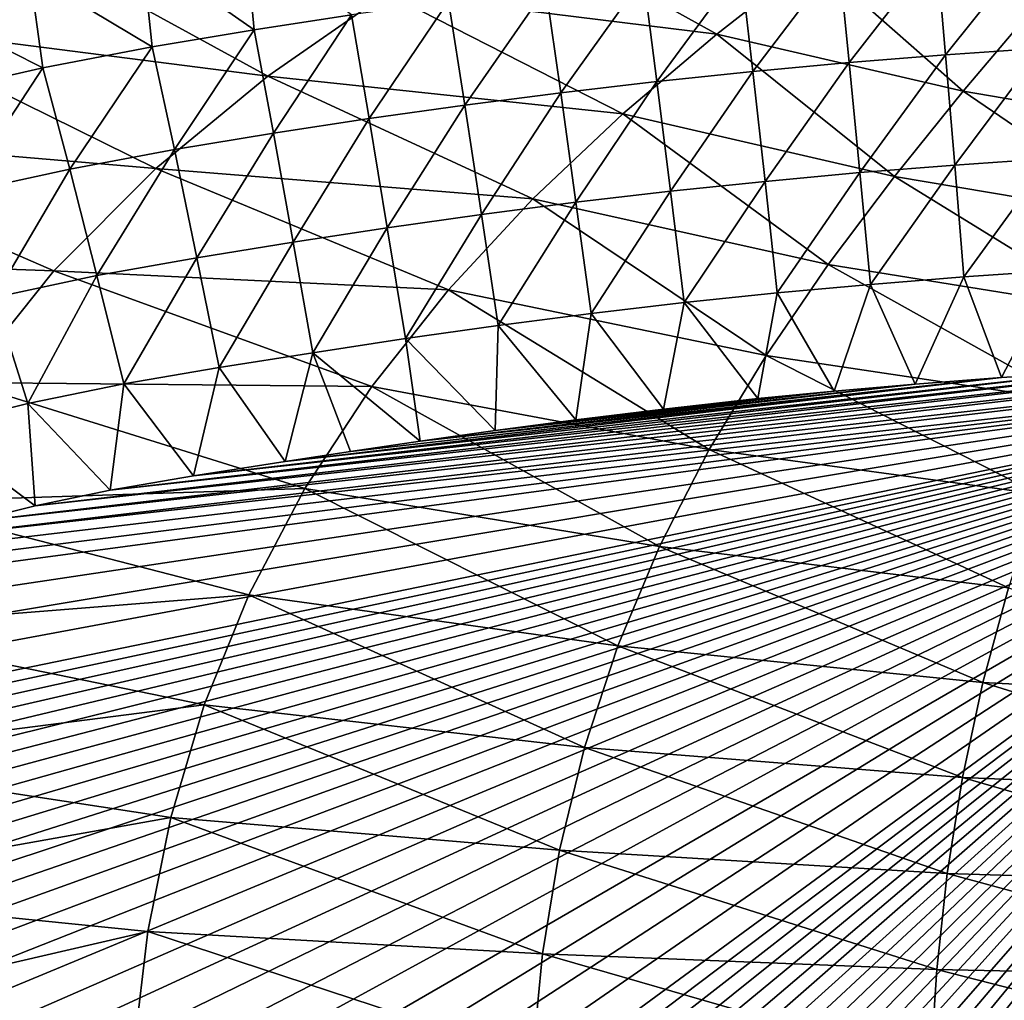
# Model space of a CAD drawing. Header units: metres. Extents: x -109 to 109, y -19 to 107.
# Tile 225 of 256: x -8.09 to -2.8, y 99.31 to 104.58. Entities that reach past the tile are written whole.
import ezdxf

# ---------------------------------------------------------------- set-up
doc = ezdxf.new("R2010")
doc.units = ezdxf.units.M
doc.layers.add('solid_21_412_310_XXX', color=7, linetype='CONTINUOUS')

msp = doc.modelspace()

# ---------------------------------------------------------------- linework, layer by layer
at = {"layer": 'solid_21_412_310_XXX'}
for points in [[(-6.115817, 104.717873, -73.193886), (-5.451932, 105.113159, -73.187241), (-4.342907, 104.49865, -73.205811)], [(-5.451932, 105.113159, -73.187241), (-3.827193, 104.902679, -73.197227), (-4.342907, 104.49865, -73.205811)], [(-8.923429, 104.550659, -73.178017), (-8.174844, 105.05117, -73.173935), (-6.754848, 104.273758, -73.200462)], [(-8.174844, 105.05117, -73.173935), (-6.115817, 104.717873, -73.193886), (-6.754848, 104.273758, -73.200462)], [(-6.875596, 105.033905, -68.238838), (-7.428253, 104.941467, -68.236725), (-6.82833, 104.520981, -67.844635)], [(-6.875596, 105.033905, -68.238838), (-6.82833, 104.520981, -67.844635), (-6.305588, 104.601448, -67.845329)], [(-2.636822, 104.985252, -67.848541), (-3.162773, 104.949417, -67.848244), (-3.114155, 104.38726, -67.537445)], [(-2.636822, 104.985252, -67.848541), (-3.114155, 104.38726, -67.537445), (-2.596168, 104.422493, -67.53775)], [(-7.428253, 104.941467, -68.236725), (-8.031555, 104.824188, -68.232132), (-7.374897, 104.429878, -67.84288)], [(-7.428253, 104.941467, -68.236725), (-7.374897, 104.429878, -67.84288), (-6.82833, 104.520981, -67.844635)], [(-3.162773, 104.949417, -67.848244), (-3.688201, 104.907234, -67.847893), (-3.631639, 104.345802, -67.537086)], [(-3.162773, 104.949417, -67.848244), (-3.631639, 104.345802, -67.537086), (-3.114155, 104.38726, -67.537445)], [(-4.342907, 104.49865, -73.205811), (-3.827193, 104.902679, -73.197227), (-3.019349, 104.192291, -73.216522)], [(-3.688201, 104.907234, -67.847893), (-4.213078, 104.858727, -67.847496), (-4.148583, 104.298111, -67.536682)], [(-3.688201, 104.907234, -67.847893), (-4.148583, 104.298111, -67.536682), (-3.631639, 104.345802, -67.537086)], [(-3.827193, 104.902679, -73.197227), (-2.642507, 104.638107, -73.206207), (-3.019349, 104.192291, -73.216522)], [(-8.031555, 104.824188, -68.232132), (-8.674093, 104.676292, -68.232727), (-7.963165, 104.317032, -67.839653)], [(-8.031555, 104.824188, -68.232132), (-7.963165, 104.317032, -67.839653), (-7.374897, 104.429878, -67.84288)], [(-4.213078, 104.858727, -67.847496), (-4.737315, 104.803894, -67.847054), (-4.664903, 104.244209, -67.536224)], [(-4.213078, 104.858727, -67.847496), (-4.664903, 104.244209, -67.536224), (-4.148583, 104.298111, -67.536682)], [(-4.737315, 104.803894, -67.847054), (-5.260818, 104.742744, -67.84655), (-5.180512, 104.184097, -67.535706)], [(-4.737315, 104.803894, -67.847054), (-5.180512, 104.184097, -67.535706), (-4.664903, 104.244209, -67.536224)], [(-6.754848, 104.273758, -73.200462), (-6.115817, 104.717873, -73.193886), (-4.84691, 104.070702, -73.21431)], [(-6.115817, 104.717873, -73.193886), (-4.342907, 104.49865, -73.205811), (-4.84691, 104.070702, -73.21431)], [(-5.260818, 104.742744, -67.84655), (-5.78354, 104.67527, -67.845978), (-5.695354, 104.117767, -67.535133)], [(-5.260818, 104.742744, -67.84655), (-5.695354, 104.117767, -67.535133), (-5.180512, 104.184097, -67.535706)], [(-8.674093, 104.676292, -68.232727), (-8.582918, 104.176239, -67.840034), (-7.963165, 104.317032, -67.839653)], [(-5.78354, 104.67527, -67.845978), (-6.305588, 104.601448, -67.845329), (-6.209494, 104.045219, -67.534492)], [(-5.78354, 104.67527, -67.845978), (-6.209494, 104.045219, -67.534492), (-5.695354, 104.117767, -67.535133)], [(-6.305588, 104.601448, -67.845329), (-6.82833, 104.520981, -67.844635), (-6.723768, 103.966209, -67.533798)], [(-6.305588, 104.601448, -67.845329), (-6.723768, 103.966209, -67.533798), (-6.209494, 104.045219, -67.534492)], [(-3.019349, 104.192291, -73.216522), (-2.642507, 104.638107, -73.206207), (-1.783195, 103.981964, -73.22361)], [(-9.607608, 103.968819, -73.182053), (-8.923429, 104.550659, -73.178017), (-7.355341, 103.7771, -73.206978)], [(-8.923429, 104.550659, -73.178017), (-6.754848, 104.273758, -73.200462), (-7.355341, 103.7771, -73.206978)], [(-6.82833, 104.520981, -67.844635), (-7.374897, 104.429878, -67.84288), (-7.255246, 103.878937, -67.532524)], [(-6.82833, 104.520981, -67.844635), (-7.255246, 103.878937, -67.532524), (-6.723768, 103.966209, -67.533798)], [(-4.84691, 104.070702, -73.21431), (-4.342907, 104.49865, -73.205811), (-3.388594, 103.734886, -73.22673)], [(-4.342907, 104.49865, -73.205811), (-3.019349, 104.192291, -73.216522), (-3.388594, 103.734886, -73.22673)], [(-7.374897, 104.429878, -67.84288), (-7.963165, 104.317032, -67.839653), (-7.817838, 103.774704, -67.53035)], [(-7.374897, 104.429878, -67.84288), (-7.817838, 103.774704, -67.53035), (-7.255246, 103.878937, -67.532524)], [(-3.114155, 104.38726, -67.537445), (-3.631639, 104.345802, -67.537086), (-3.574695, 103.755058, -67.316467)], [(-3.114155, 104.38726, -67.537445), (-3.574695, 103.755058, -67.316467), (-3.065207, 103.79583, -67.316826)], [(-2.596168, 104.422493, -67.53775), (-3.114155, 104.38726, -67.537445), (-3.065207, 103.79583, -67.316826)], [(-2.596168, 104.422493, -67.53775), (-3.065207, 103.79583, -67.316826), (-2.555237, 103.830467, -67.317131)], [(-3.631639, 104.345802, -67.537086), (-4.148583, 104.298111, -67.536682), (-4.083654, 103.708168, -67.316055)], [(-3.631639, 104.345802, -67.537086), (-4.083654, 103.708168, -67.316055), (-3.574695, 103.755058, -67.316467)], [(-7.963165, 104.317032, -67.839653), (-8.582918, 104.176239, -67.840034), (-8.403425, 103.646111, -67.529961)], [(-7.963165, 104.317032, -67.839653), (-8.403425, 103.646111, -67.529961), (-7.817838, 103.774704, -67.53035)], [(-4.148583, 104.298111, -67.536682), (-4.664903, 104.244209, -67.536224), (-4.592005, 103.655167, -67.31559)], [(-4.148583, 104.298111, -67.536682), (-4.592005, 103.655167, -67.31559), (-4.083654, 103.708168, -67.316055)], [(-7.355341, 103.7771, -73.206978), (-6.754848, 104.273758, -73.200462), (-5.330472, 103.613792, -73.222725)], [(-6.754848, 104.273758, -73.200462), (-4.84691, 104.070702, -73.21431), (-5.330472, 103.613792, -73.222725)], [(-4.664903, 104.244209, -67.536224), (-5.180512, 104.184097, -67.535706), (-5.099666, 103.596062, -67.315071)], [(-4.664903, 104.244209, -67.536224), (-5.099666, 103.596062, -67.315071), (-4.592005, 103.655167, -67.31559)], [(-5.180512, 104.184097, -67.535706), (-5.695354, 104.117767, -67.535133), (-5.606574, 103.530846, -67.314499)], [(-5.180512, 104.184097, -67.535706), (-5.606574, 103.530846, -67.314499), (-5.099666, 103.596062, -67.315071)], [(-3.388594, 103.734886, -73.22673), (-3.019349, 104.192291, -73.216522), (-2.00739, 103.502373, -73.23497)], [(-3.019349, 104.192291, -73.216522), (-1.783195, 103.981964, -73.22361), (-2.00739, 103.502373, -73.23497)], [(-5.695354, 104.117767, -67.535133), (-6.209494, 104.045219, -67.534492), (-6.112752, 103.459541, -67.313866)], [(-5.695354, 104.117767, -67.535133), (-6.112752, 103.459541, -67.313866), (-5.606574, 103.530846, -67.314499)], [(-5.330472, 103.613792, -73.222725), (-4.84691, 104.070702, -73.21431), (-3.744118, 103.262428, -73.236839)], [(-4.84691, 104.070702, -73.21431), (-3.388594, 103.734886, -73.22673), (-3.744118, 103.262428, -73.236839)], [(-6.209494, 104.045219, -67.534492), (-6.723768, 103.966209, -67.533798), (-6.618635, 103.38192, -67.313179)], [(-6.209494, 104.045219, -67.534492), (-6.618635, 103.38192, -67.313179), (-6.112752, 103.459541, -67.313866)], [(-10.208457, 103.310555, -73.18605), (-9.607608, 103.968819, -73.182053), (-7.902972, 103.227509, -73.213425)], [(-9.607608, 103.968819, -73.182053), (-7.355341, 103.7771, -73.206978), (-7.902972, 103.227509, -73.213425)], [(-6.723768, 103.966209, -67.533798), (-7.255246, 103.878937, -67.532524), (-7.135392, 103.298271, -67.312225)], [(-6.723768, 103.966209, -67.533798), (-7.135392, 103.298271, -67.312225), (-6.618635, 103.38192, -67.313179)], [(-7.255246, 103.878937, -67.532524), (-7.817838, 103.774704, -67.53035), (-7.672251, 103.202484, -67.310829)], [(-7.255246, 103.878937, -67.532524), (-7.672251, 103.202484, -67.310829), (-7.135392, 103.298271, -67.312225)], [(-2.555237, 103.830467, -67.317131), (-3.065207, 103.79583, -67.316826), (-3.016099, 103.195595, -67.188805)], [(-2.555237, 103.830467, -67.317131), (-3.016099, 103.195595, -67.188805), (-2.514185, 103.229637, -67.18911)], [(-7.817838, 103.774704, -67.53035), (-8.403425, 103.646111, -67.529961), (-8.223134, 103.085732, -67.310028)], [(-7.817838, 103.774704, -67.53035), (-8.223134, 103.085732, -67.310028), (-7.672251, 103.202484, -67.310829)], [(-7.902972, 103.227509, -73.213425), (-7.355341, 103.7771, -73.206978), (-5.783444, 103.126022, -73.231064)], [(-7.355341, 103.7771, -73.206978), (-5.330472, 103.613792, -73.222725), (-5.783444, 103.126022, -73.231064)], [(-3.574695, 103.755058, -67.316467), (-4.083654, 103.708168, -67.316055), (-4.018488, 103.109421, -67.188034)], [(-3.574695, 103.755058, -67.316467), (-4.018488, 103.109421, -67.188034), (-3.517553, 103.155518, -67.188446)], [(-3.065207, 103.79583, -67.316826), (-3.574695, 103.755058, -67.316467), (-3.517553, 103.155518, -67.188446)], [(-3.065207, 103.79583, -67.316826), (-3.517553, 103.155518, -67.188446), (-3.016099, 103.195595, -67.188805)], [(-4.083654, 103.708168, -67.316055), (-4.592005, 103.655167, -67.31559), (-4.518831, 103.057312, -67.187569)], [(-4.083654, 103.708168, -67.316055), (-4.518831, 103.057312, -67.187569), (-4.018488, 103.109421, -67.188034)], [(-3.744118, 103.262428, -73.236839), (-3.388594, 103.734886, -73.22673), (-2.223651, 103.017349, -73.246208)], [(-3.388594, 103.734886, -73.22673), (-2.00739, 103.502373, -73.23497), (-2.223651, 103.017349, -73.246208)], [(-4.592005, 103.655167, -67.31559), (-5.099666, 103.596062, -67.315071), (-5.018504, 102.999199, -67.18705)], [(-4.592005, 103.655167, -67.31559), (-5.018504, 102.999199, -67.18705), (-4.518831, 103.057312, -67.187569)], [(-5.783444, 103.126022, -73.231064), (-5.330472, 103.613792, -73.222725), (-4.078296, 102.773766, -73.246849)], [(-5.099666, 103.596062, -67.315071), (-5.606574, 103.530846, -67.314499), (-5.517441, 102.935097, -67.186478)], [(-5.099666, 103.596062, -67.315071), (-5.517441, 102.935097, -67.186478), (-5.018504, 102.999199, -67.18705)], [(-5.330472, 103.613792, -73.222725), (-3.744118, 103.262428, -73.236839), (-4.078296, 102.773766, -73.246849)], [(-5.606574, 103.530846, -67.314499), (-6.112752, 103.459541, -67.313866), (-6.015619, 102.865036, -67.185852)], [(-5.606574, 103.530846, -67.314499), (-6.015619, 102.865036, -67.185852), (-5.517441, 102.935097, -67.186478)], [(-6.112752, 103.459541, -67.313866), (-6.618635, 103.38192, -67.313179), (-6.513155, 102.788773, -67.185173)], [(-6.112752, 103.459541, -67.313866), (-6.513155, 102.788773, -67.185173), (-6.015619, 102.865036, -67.185852)], [(-6.618635, 103.38192, -67.313179), (-7.135392, 103.298271, -67.312225), (-7.015529, 102.708595, -67.18441)], [(-6.618635, 103.38192, -67.313179), (-7.015529, 102.708595, -67.18441), (-6.513155, 102.788773, -67.185173)], [(-10.208457, 103.310555, -73.18605), (-7.902972, 103.227509, -73.213425), (-8.382823, 102.628319, -73.219803)], [(-7.135392, 103.298271, -67.312225), (-7.672251, 103.202484, -67.310829), (-7.526944, 102.621094, -67.183502)], [(-7.135392, 103.298271, -67.312225), (-7.526944, 102.621094, -67.183502), (-7.015529, 102.708595, -67.18441)], [(-8.382823, 102.628319, -73.219803), (-7.902972, 103.227509, -73.213425), (-6.195178, 102.60762, -73.239311)], [(-7.902972, 103.227509, -73.213425), (-5.783444, 103.126022, -73.231064), (-6.195178, 102.60762, -73.239311)], [(-4.078296, 102.773766, -73.246849), (-3.744118, 103.262428, -73.236839), (-2.427298, 102.526428, -73.257339)], [(-3.744118, 103.262428, -73.236839), (-2.223651, 103.017349, -73.246208), (-2.427298, 102.526428, -73.257339)], [(-2.514185, 103.229637, -67.18911), (-3.016099, 103.195595, -67.188805), (-2.814114, 102.655212, -67.147095)], [(-2.514185, 103.229637, -67.18911), (-2.814114, 102.655212, -67.147095), (-2.320768, 102.686386, -67.147202)], [(-7.672251, 103.202484, -67.310829), (-8.223134, 103.085732, -67.310028), (-8.043287, 102.515999, -67.182602)], [(-7.672251, 103.202484, -67.310829), (-8.043287, 102.515999, -67.182602), (-7.526944, 102.621094, -67.183502)], [(-3.016099, 103.195595, -67.188805), (-3.517553, 103.155518, -67.188446), (-3.277778, 102.620422, -67.14695)], [(-3.016099, 103.195595, -67.188805), (-3.277778, 102.620422, -67.14695), (-2.814114, 102.655212, -67.147095)], [(-6.195178, 102.60762, -73.239311), (-5.783444, 103.126022, -73.231064), (-4.383144, 102.268745, -73.25676)], [(-5.783444, 103.126022, -73.231064), (-4.078296, 102.773766, -73.246849), (-4.383144, 102.268745, -73.25676)], [(-3.517553, 103.155518, -67.188446), (-4.018488, 103.109421, -67.188034), (-3.712632, 102.582375, -67.146759)], [(-3.517553, 103.155518, -67.188446), (-3.712632, 102.582375, -67.146759), (-3.277778, 102.620422, -67.14695)], [(-8.223134, 103.085732, -67.310028), (-8.564496, 102.386269, -67.181702), (-8.043287, 102.515999, -67.182602)], [(-4.018488, 103.109421, -67.188034), (-4.518831, 103.057312, -67.187569), (-4.122105, 102.542213, -67.146545)], [(-4.018488, 103.109421, -67.188034), (-4.122105, 102.542213, -67.146545), (-3.712632, 102.582375, -67.146759)], [(-4.518831, 103.057312, -67.187569), (-5.018504, 102.999199, -67.18705), (-4.630032, 102.485878, -67.146225)], [(-4.518831, 103.057312, -67.187569), (-4.630032, 102.485878, -67.146225), (-4.122105, 102.542213, -67.146545)], [(-5.018504, 102.999199, -67.18705), (-5.517441, 102.935097, -67.186478), (-5.099274, 102.428528, -67.145882)], [(-5.018504, 102.999199, -67.18705), (-5.099274, 102.428528, -67.145882), (-4.630032, 102.485878, -67.146225)], [(-5.517441, 102.935097, -67.186478), (-6.015619, 102.865036, -67.185852), (-5.533291, 102.371071, -67.145523)], [(-5.517441, 102.935097, -67.186478), (-5.533291, 102.371071, -67.145523), (-5.099274, 102.428528, -67.145882)], [(-6.015619, 102.865036, -67.185852), (-6.513155, 102.788773, -67.185173), (-5.935302, 102.31427, -67.145157)], [(-6.015619, 102.865036, -67.185852), (-5.935302, 102.31427, -67.145157), (-5.533291, 102.371071, -67.145523)], [(0, 102.754387, -67.146988), (-12.190948, 48.970581, -66.673454), (-7.726095, 49.111019, -66.673134)], [(0, 102.754387, -67.146988), (-12.185696, 49.421249, -66.677452), (-12.190948, 48.970581, -66.673454)], [(0, 102.754387, -67.146988), (-12.180474, 49.8685, -66.681427), (-12.185696, 49.421249, -66.677452)], [(0, 102.754387, -67.146988), (-12.175282, 50.312328, -66.685364), (-12.180474, 49.8685, -66.681427)], [(0, 102.754387, -67.146988), (-12.170122, 50.752743, -66.689278), (-12.175282, 50.312328, -66.685364)], [(0, 102.754387, -67.146988), (-12.164991, 51.189739, -66.693153), (-12.170122, 50.752743, -66.689278)], [(0, 102.754387, -67.146988), (-12.159044, 51.695248, -66.697647), (-12.164991, 51.189739, -66.693153)], [(0, 102.754387, -67.146988), (-12.153138, 52.196106, -66.702095), (-12.159044, 51.695248, -66.697647)], [(0, 102.754387, -67.146988), (-12.147275, 52.692276, -66.706497), (-12.153138, 52.196106, -66.702095)], [(0, 102.754387, -67.146988), (-12.141458, 53.183617, -66.710861), (-12.147275, 52.692276, -66.706497)], [(0, 102.754387, -67.146988), (-12.135684, 53.670185, -66.715179), (-12.141458, 53.183617, -66.710861)], [(0, 102.754387, -67.146988), (-12.129953, 54.152073, -66.71946), (-12.135684, 53.670185, -66.715179)], [(0, 102.754387, -67.146988), (-12.124262, 54.629372, -66.723701), (-12.129953, 54.152073, -66.71946)], [(0, 102.754387, -67.146988), (-12.118608, 55.102169, -66.727898), (-12.124262, 54.629372, -66.723701)], [(0, 102.754387, -67.146988), (-12.112988, 55.57056, -66.732056), (-12.118608, 55.102169, -66.727898)], [(0, 102.754387, -67.146988), (-12.107403, 56.034637, -66.736176), (-12.112988, 55.57056, -66.732056)], [(0, 102.754387, -67.146988), (-12.101847, 56.494492, -66.740257), (-12.107403, 56.034637, -66.736176)], [(0, 102.754387, -67.146988), (-12.096325, 56.949921, -66.744308), (-12.101847, 56.494492, -66.740257)], [(0, 102.754387, -67.146988), (-12.090841, 57.400764, -66.748306), (-12.096325, 56.949921, -66.744308)], [(0, 102.754387, -67.146988), (-12.085393, 57.84713, -66.752274), (-12.090841, 57.400764, -66.748306)], [(0, 102.754387, -67.146988), (-12.079979, 58.289124, -66.756195), (-12.085393, 57.84713, -66.752274)], [(0, 102.754387, -67.146988), (-12.074597, 58.726849, -66.760086), (-12.079979, 58.289124, -66.756195)], [(0, 102.754387, -67.146988), (-12.069248, 59.160416, -66.763931), (-12.074597, 58.726849, -66.760086)], [(0, 102.754387, -67.146988), (-12.063929, 59.589931, -66.767746), (-12.069248, 59.160416, -66.763931)], [(0, 102.754387, -67.146988), (-12.057582, 60.100147, -66.772278), (-12.063929, 59.589931, -66.767746)], [(0, 102.754387, -67.146988), (-12.051276, 60.604591, -66.776756), (-12.057582, 60.100147, -66.772278)], [(0, 102.754387, -67.146988), (-12.045016, 61.102863, -66.781181), (-12.051276, 60.604591, -66.776756)], [(0, 102.754387, -67.146988), (-12.038801, 61.595131, -66.785553), (-12.045016, 61.102863, -66.781181)], [(0, 102.754387, -67.146988), (-12.032629, 62.081589, -66.789871), (-12.038801, 61.595131, -66.785553)], [(0, 102.754387, -67.146988), (-12.026499, 62.562424, -66.794144), (-12.032629, 62.081589, -66.789871)], [(0, 102.754387, -67.146988), (-12.02041, 63.037838, -66.798363), (-12.026499, 62.562424, -66.794144)], [(0, 102.754387, -67.146988), (-12.01436, 63.508018, -66.802536), (-12.02041, 63.037838, -66.798363)], [(0, 102.754387, -67.146988), (-12.00835, 63.972939, -66.806664), (-12.01436, 63.508018, -66.802536)], [(0, 102.754387, -67.146988), (-12.002383, 64.432152, -66.810745), (-12.00835, 63.972939, -66.806664)], [(0, 102.754387, -67.146988), (-11.996457, 64.885811, -66.814774), (-12.002383, 64.432152, -66.810745)], [(0, 102.754387, -67.146988), (-11.990572, 65.334091, -66.818748), (-11.996457, 64.885811, -66.814774)], [(0, 102.754387, -67.146988), (-11.984726, 65.777184, -66.822685), (-11.990572, 65.334091, -66.818748)], [(0, 102.754387, -67.146988), (-11.978918, 66.215279, -66.826576), (-11.984726, 65.777184, -66.822685)], [(0, 102.754387, -67.146988), (-11.973145, 66.64856, -66.830421), (-11.978918, 66.215279, -66.826576)], [(0, 102.754387, -67.146988), (-11.967409, 67.077042, -66.834229), (-11.973145, 66.64856, -66.830421)], [(0, 102.754387, -67.146988), (-11.961714, 67.500298, -66.83799), (-11.967409, 67.077042, -66.834229)], [(0, 102.754387, -67.146988), (-11.956057, 67.918427, -66.841698), (-11.961714, 67.500298, -66.83799)], [(0, 102.754387, -67.146988), (-11.950437, 68.331612, -66.845367), (-11.956057, 67.918427, -66.841698)], [(0, 102.754387, -67.146988), (-11.944852, 68.740005, -66.848991), (-11.950437, 68.331612, -66.845367)], [(0, 102.754387, -67.146988), (-11.937919, 69.244011, -66.85347), (-11.944852, 68.740005, -66.848991)], [(0, 102.754387, -67.146988), (-11.931035, 69.741119, -66.85788), (-11.937919, 69.244011, -66.85347)], [(0, 102.754387, -67.146988), (-11.924201, 70.23101, -66.862236), (-11.931035, 69.741119, -66.85788)], [(0, 102.754387, -67.146988), (-11.91742, 70.713455, -66.866516), (-11.924201, 70.23101, -66.862236)], [(0, 102.754387, -67.146988), (-11.910692, 71.188744, -66.870735), (-11.91742, 70.713455, -66.866516)], [(0, 102.754387, -67.146988), (-11.904017, 71.657173, -66.874893), (-11.910692, 71.188744, -66.870735)], [(0, 102.754387, -67.146988), (-11.897395, 72.119041, -66.878998), (-11.904017, 71.657173, -66.874893)], [(0, 102.754387, -67.146988), (-11.890825, 72.574554, -66.883041), (-11.897395, 72.119041, -66.878998)], [(0, 102.754387, -67.146988), (-11.884303, 73.02314, -66.887024), (-11.890825, 72.574554, -66.883041)], [(0, 102.754387, -67.146988), (-11.877831, 73.46492, -66.890945), (-11.884303, 73.02314, -66.887024)], [(0, 102.754387, -67.146988), (-11.871414, 73.900223, -66.894814), (-11.877831, 73.46492, -66.890945)], [(0, 102.754387, -67.146988), (-11.865059, 74.329384, -66.898621), (-11.871414, 73.900223, -66.894814)], [(0, 102.754387, -67.146988), (-11.858768, 74.752739, -66.902382), (-11.865059, 74.329384, -66.898621)], [(0, 102.754387, -67.146988), (-11.852549, 75.170296, -66.90609), (-11.858768, 74.752739, -66.902382)], [(0, 102.754387, -67.146988), (-11.846395, 75.581535, -66.909737), (-11.852549, 75.170296, -66.90609)], [(0, 102.754387, -67.146988), (-11.840306, 75.986717, -66.913338), (-11.846395, 75.581535, -66.909737)], [(0, 102.754387, -67.146988), (-11.834276, 76.386139, -66.916885), (-11.840306, 75.986717, -66.913338)], [(0, 102.754387, -67.146988), (-11.8283, 76.78009, -66.92038), (-11.834276, 76.386139, -66.916885)], [(0, 102.754387, -67.146988), (-11.822377, 77.168877, -66.923828), (-11.8283, 76.78009, -66.92038)], [(0, 102.754387, -67.146988), (-11.816519, 77.552269, -66.927238), (-11.822377, 77.168877, -66.923828)], [(0, 102.754387, -67.146988), (-11.808811, 78.054802, -66.931694), (-11.816519, 77.552269, -66.927238)], [(0, 102.754387, -67.146988), (-11.801187, 78.547791, -66.936073), (-11.808811, 78.054802, -66.931694)], [(0, 102.754387, -67.146988), (-11.793609, 79.031624, -66.940369), (-11.801187, 78.547791, -66.936073)], [(0, 102.754387, -67.146988), (-11.786052, 79.506531, -66.944588), (-11.793609, 79.031624, -66.940369)], [(0, 102.754387, -67.146988), (-11.778542, 79.972107, -66.948723), (-11.786052, 79.506531, -66.944588)], [(0, 102.754387, -67.146988), (-11.771075, 80.428589, -66.952774), (-11.778542, 79.972107, -66.948723)], [(0, 102.754387, -67.146988), (-11.763645, 80.876305, -66.956749), (-11.771075, 80.428589, -66.952774)], [(0, 102.754387, -67.146988), (-11.75624, 81.315529, -66.960648), (-11.763645, 80.876305, -66.956749)], [(0, 102.754387, -67.146988), (-11.748823, 81.745789, -66.96447), (-11.75624, 81.315529, -66.960648)], [(0, 102.754387, -67.146988), (-11.741435, 82.167328, -66.968208), (-11.748823, 81.745789, -66.96447)], [(0, 102.754387, -67.146988), (-11.734135, 82.58065, -66.971878), (-11.741435, 82.167328, -66.968208)], [(0, 102.754387, -67.146988), (-11.726982, 82.986282, -66.975479), (-11.734135, 82.58065, -66.971878)], [(0, 102.754387, -67.146988), (-11.719932, 83.383965, -66.979012), (-11.726982, 82.986282, -66.975479)], [(0, 102.754387, -67.146988), (-11.712974, 83.773544, -66.982468), (-11.719932, 83.383965, -66.979012)], [(0, 102.754387, -67.146988), (-11.706186, 84.155472, -66.985863), (-11.712974, 83.773544, -66.982468)], [(0, 102.754387, -67.146988), (-11.699645, 84.530174, -66.989189), (-11.706186, 84.155472, -66.985863)], [(0, 102.754387, -67.146988), (-11.693385, 84.897697, -66.992447), (-11.699645, 84.530174, -66.989189)], [(0, 102.754387, -67.146988), (-11.687358, 85.257713, -66.995644), (-11.693385, 84.897697, -66.992447)], [(0, 102.754387, -67.146988), (-11.681557, 85.610535, -66.998779), (-11.687358, 85.257713, -66.995644)], [(0, 102.754387, -67.146988), (-11.675973, 85.956512, -67.001846), (-11.681557, 85.610535, -66.998779)], [(0, 102.754387, -67.146988), (-11.670626, 86.295792, -67.00486), (-11.675973, 85.956512, -67.001846)], [(0, 102.754387, -67.146988), (-11.663126, 86.791458, -67.009262), (-11.670626, 86.295792, -67.00486)], [(0, 102.754387, -67.146988), (-11.655953, 87.2724, -67.013535), (-11.663126, 86.791458, -67.009262)], [(0, 102.754387, -67.146988), (-11.648863, 87.739738, -67.017677), (-11.655953, 87.2724, -67.013535)], [(0, 102.754387, -67.146988), (-11.642019, 88.19294, -67.021706), (-11.648863, 87.739738, -67.017677)], [(0, 102.754387, -67.146988), (-11.635035, 88.632828, -67.025612), (-11.642019, 88.19294, -67.021706)], [(0, 102.754387, -67.146988), (-11.627637, 89.060066, -67.029404), (-11.635035, 88.632828, -67.025612)], [(0, 102.754387, -67.146988), (-11.619975, 89.474312, -67.033081), (-11.627637, 89.060066, -67.029404)], [(0, 102.754387, -67.146988), (-11.611821, 89.875862, -67.036644), (-11.619975, 89.474312, -67.033081)], [(0, 102.754387, -67.146988), (-11.602996, 90.264656, -67.040092), (-11.611821, 89.875862, -67.036644)], [(0, 102.754387, -67.146988), (-11.59363, 90.64077, -67.043434), (-11.602996, 90.264656, -67.040092)], [(0, 102.754387, -67.146988), (-11.583934, 91.00515, -67.046669), (-11.59363, 90.64077, -67.043434)], [(0, 102.754387, -67.146988), (-11.573828, 91.357475, -67.049797), (-11.583934, 91.00515, -67.046669)], [(0, 102.754387, -67.146988), (-11.563442, 91.698273, -67.052818), (-11.573828, 91.357475, -67.049797)], [(0, 102.754387, -67.146988), (-11.553153, 92.029144, -67.055756), (-11.563442, 91.698273, -67.052818)], [(0, 102.754387, -67.146988), (-11.542798, 92.349762, -67.058601), (-11.553153, 92.029144, -67.055756)], [(0, 102.754387, -67.146988), (-11.532654, 92.660606, -67.061356), (-11.542798, 92.349762, -67.058601)], [(0, 102.754387, -67.146988), (-11.52318, 92.962761, -67.064041), (-11.532654, 92.660606, -67.061356)], [(0, 102.754387, -67.146988), (-11.51418, 93.255981, -67.066643), (-11.52318, 92.962761, -67.064041)], [(0, 102.754387, -67.146988), (-11.505959, 93.540382, -67.06916), (-11.51418, 93.255981, -67.066643)], [(0, 102.754387, -67.146988), (-11.498866, 93.816223, -67.071609), (-11.505959, 93.540382, -67.06916)], [(0, 102.754387, -67.146988), (-11.49276, 94.083412, -67.073982), (-11.498866, 93.816223, -67.071609)], [(0, 102.754387, -67.146988), (-11.497684, 97.157005, -67.101288), (-11.496232, 96.831924, -67.098404)], [(0, 102.754387, -67.146988), (-11.493613, 97.459381, -67.103973), (-11.497684, 97.157005, -67.101288)], [(0, 102.754387, -67.146988), (-11.496232, 96.831924, -67.098404), (-11.491565, 96.48494, -67.095314)], [(0, 102.754387, -67.146988), (-11.484395, 97.739334, -67.106461), (-11.493613, 97.459381, -67.103973)], [(0, 102.754387, -67.146988), (-11.487752, 94.341965, -67.076279), (-11.49276, 94.083412, -67.073982)], [(0, 102.754387, -67.146988), (-11.491565, 96.48494, -67.095314), (-11.485833, 96.113998, -67.092018)], [(0, 102.754387, -67.146988), (-11.481377, 94.832954, -67.080635), (-11.487752, 94.341965, -67.076279)], [(0, 102.754387, -67.146988), (-11.485833, 96.113998, -67.092018), (-11.480957, 95.717094, -67.088493)], [(0, 102.754387, -67.146988), (-11.470442, 97.997223, -67.108742), (-11.484395, 97.739334, -67.106461)], [(0, 102.754387, -67.146988), (-11.479267, 95.290817, -67.084702), (-11.481377, 94.832954, -67.080635)], [(0, 102.754387, -67.146988), (-11.480957, 95.717094, -67.088493), (-11.479267, 95.290817, -67.084702)], [(0, 102.754387, -67.146988), (-11.452939, 98.233948, -67.11084), (-11.470442, 97.997223, -67.108742)], [(0, 102.754387, -67.146988), (-11.432493, 98.449776, -67.112755), (-11.452939, 98.233948, -67.11084)], [(0, 102.754387, -67.146988), (-11.408885, 98.646301, -67.114487), (-11.432493, 98.449776, -67.112755)], [(0, 102.754387, -67.146988), (-11.381389, 98.825981, -67.116074), (-11.408885, 98.646301, -67.114487)], [(0, 102.754387, -67.146988), (-11.348641, 98.995323, -67.117569), (-11.381389, 98.825981, -67.116074)], [(0, 102.754387, -67.146988), (-11.310806, 99.157066, -67.118996), (-11.348641, 98.995323, -67.117569)], [(0, 102.754387, -67.146988), (-11.268085, 99.313522, -67.120369), (-11.310806, 99.157066, -67.118996)], [(0, 102.754387, -67.146988), (-11.220613, 99.465538, -67.121704), (-11.268085, 99.313522, -67.120369)], [(0, 102.754387, -67.146988), (-11.16842, 99.612968, -67.122993), (-11.220613, 99.465538, -67.121704)], [(0, 102.754387, -67.146988), (-11.111703, 99.755386, -67.124237), (-11.16842, 99.612968, -67.122993)], [(0, 102.754387, -67.146988), (-11.050911, 99.891678, -67.125427), (-11.111703, 99.755386, -67.124237)], [(0, 102.754387, -67.146988), (-10.986637, 100.021225, -67.126556), (-11.050911, 99.891678, -67.125427)], [(0, 102.754387, -67.146988), (-10.919256, 100.143967, -67.127625), (-10.986637, 100.021225, -67.126556)], [(0, 102.754387, -67.146988), (-10.849141, 100.259949, -67.128632), (-10.919256, 100.143967, -67.127625)], [(0, 102.754387, -67.146988), (-10.776764, 100.369293, -67.129578), (-10.849141, 100.259949, -67.128632)], [(0, 102.754387, -67.146988), (-10.702454, 100.472038, -67.130463), (-10.776764, 100.369293, -67.129578)], [(0, 102.754387, -67.146988), (-10.626403, 100.56823, -67.131287), (-10.702454, 100.472038, -67.130463)], [(0, 102.754387, -67.146988), (-10.391875, 100.821503, -67.133461), (-10.626403, 100.56823, -67.131287)], [(0, 102.754387, -67.146988), (-10.106619, 101.068596, -67.135551), (-10.391875, 100.821503, -67.133461)], [(0, 102.754387, -67.146988), (-9.785418, 101.29026, -67.137413), (-10.106619, 101.068596, -67.135551)], [(0, 102.754387, -67.146988), (-9.409533, 101.496559, -67.139114), (-9.785418, 101.29026, -67.137413)], [(0, 102.754387, -67.146988), (-9.190047, 101.596764, -67.139923), (-9.409533, 101.496559, -67.139114)], [(0, 102.754387, -67.146988), (-8.945209, 101.694031, -67.140701), (-9.190047, 101.596764, -67.139923)], [(0, 102.754387, -67.146988), (-8.670273, 101.788231, -67.141441), (-8.945209, 101.694031, -67.140701)], [(0, 102.754387, -67.146988), (-0.511237, 102.749374, -67.147125), (-8.670273, 101.788231, -67.141441)], [(-0.511237, 102.749374, -67.147125), (-8.358788, 101.879463, -67.142143), (-8.670273, 101.788231, -67.141441)], [(-0.511237, 102.749374, -67.147125), (-0.998869, 102.740044, -67.147209), (-8.358788, 101.879463, -67.142143)], [(0, 102.754387, -67.146988), (-7.726095, 49.111019, -66.673134), (-7.438419, 49.152542, -66.673401)], [(0, 102.754387, -67.146988), (-7.438419, 49.152542, -66.673401), (-5.01324, 49.430157, -66.675018)], [(-6.513155, 102.788773, -67.185173), (-7.015529, 102.708595, -67.18441), (-6.66186, 102.20472, -67.14444)], [(-6.513155, 102.788773, -67.185173), (-6.66186, 102.20472, -67.14444), (-6.310043, 102.258446, -67.144791)], [(-6.513155, 102.788773, -67.185173), (-6.310043, 102.258446, -67.144791), (-5.935302, 102.31427, -67.145157)], [(0, 102.754387, -67.146988), (-5.01324, 49.430157, -66.675018), (-4.252526, 49.493664, -66.675316)], [(-4.383144, 102.268745, -73.25676), (-4.078296, 102.773766, -73.246849), (-2.613425, 102.029503, -73.268356)], [(0, 102.754387, -67.146988), (-4.252526, 49.493664, -66.675316), (-2.509097, 49.60014, -66.675652)], [(-4.078296, 102.773766, -73.246849), (-2.427298, 102.526428, -73.257339), (-2.613425, 102.029503, -73.268356)], [(-0.998869, 102.740044, -67.147209), (-8.003918, 101.96711, -67.142799), (-8.358788, 101.879463, -67.142143)], [(-0.998869, 102.740044, -67.147209), (-1.462547, 102.726204, -67.147255), (-8.003918, 101.96711, -67.142799)], [(-1.462547, 102.726204, -67.147255), (-7.601388, 102.050156, -67.143394), (-8.003918, 101.96711, -67.142799)], [(-1.462547, 102.726204, -67.147255), (-1.902214, 102.707848, -67.14724), (-7.601388, 102.050156, -67.143394)], [(-1.902214, 102.707848, -67.14724), (-7.152593, 102.127777, -67.143929), (-7.601388, 102.050156, -67.143394)], [(-7.015529, 102.708595, -67.18441), (-7.526944, 102.621094, -67.183502), (-7.152593, 102.127777, -67.143929)], [(-7.015529, 102.708595, -67.18441), (-7.152593, 102.127777, -67.143929), (-6.66186, 102.20472, -67.14444)], [(-1.902214, 102.707848, -67.14724), (-2.320768, 102.686386, -67.147202), (-7.152593, 102.127777, -67.143929)], [(-2.320768, 102.686386, -67.147202), (-6.66186, 102.20472, -67.14444), (-7.152593, 102.127777, -67.143929)], [(-2.320768, 102.686386, -67.147202), (-2.814114, 102.655212, -67.147095), (-6.66186, 102.20472, -67.14444)], [(-2.814114, 102.655212, -67.147095), (-6.310043, 102.258446, -67.144791), (-6.66186, 102.20472, -67.14444)], [(-2.814114, 102.655212, -67.147095), (-5.935302, 102.31427, -67.145157), (-6.310043, 102.258446, -67.144791)], [(-2.814114, 102.655212, -67.147095), (-3.277778, 102.620422, -67.14695), (-5.935302, 102.31427, -67.145157)], [(-8.784616, 101.985619, -73.22612), (-8.382823, 102.628319, -73.219803), (-6.554753, 102.060608, -73.247482)], [(-8.382823, 102.628319, -73.219803), (-6.195178, 102.60762, -73.239311), (-6.554753, 102.060608, -73.247482)], [(-7.526944, 102.621094, -67.183502), (-8.043287, 102.515999, -67.182602), (-7.601388, 102.050156, -67.143394)], [(-7.526944, 102.621094, -67.183502), (-7.601388, 102.050156, -67.143394), (-7.152593, 102.127777, -67.143929)], [(-6.554753, 102.060608, -73.247482), (-6.195178, 102.60762, -73.239311), (-4.650343, 101.748383, -73.266563)], [(-6.195178, 102.60762, -73.239311), (-4.383144, 102.268745, -73.25676), (-4.650343, 101.748383, -73.266563)], [(-3.277778, 102.620422, -67.14695), (-5.533291, 102.371071, -67.145523), (-5.935302, 102.31427, -67.145157)], [(-3.277778, 102.620422, -67.14695), (-3.712632, 102.582375, -67.146759), (-5.533291, 102.371071, -67.145523)], [(-3.712632, 102.582375, -67.146759), (-5.099274, 102.428528, -67.145882), (-5.533291, 102.371071, -67.145523)], [(-3.712632, 102.582375, -67.146759), (-4.122105, 102.542213, -67.146545), (-5.099274, 102.428528, -67.145882)], [(-4.122105, 102.542213, -67.146545), (-4.630032, 102.485878, -67.146225), (-5.099274, 102.428528, -67.145882)], [(-8.043287, 102.515999, -67.182602), (-8.564496, 102.386269, -67.181702), (-8.003918, 101.96711, -67.142799)], [(-8.043287, 102.515999, -67.182602), (-8.003918, 101.96711, -67.142799), (-7.601388, 102.050156, -67.143394)], [(-8.564496, 102.386269, -67.181702), (-8.358788, 101.879463, -67.142143), (-8.003918, 101.96711, -67.142799)], [(-4.650343, 101.748383, -73.266563), (-4.383144, 102.268745, -73.25676), (-2.776884, 101.526932, -73.279259)], [(-4.383144, 102.268745, -73.25676), (-2.613425, 102.029503, -73.268356), (-2.776884, 101.526932, -73.279259)], [(-8.784616, 101.985619, -73.22612), (-6.554753, 102.060608, -73.247482), (-6.855424, 101.488815, -73.255569)], [(-6.855424, 101.488815, -73.255569), (-6.554753, 102.060608, -73.247482), (-4.874105, 101.214561, -73.276268)], [(-6.554753, 102.060608, -73.247482), (-4.650343, 101.748383, -73.266563), (-4.874105, 101.214561, -73.276268)], [(-9.105668, 101.309616, -73.232368), (-8.784616, 101.985619, -73.22612), (-6.855424, 101.488815, -73.255569)], [(-4.874105, 101.214561, -73.276268), (-4.650343, 101.748383, -73.266563), (-2.913895, 101.019371, -73.290047)], [(-4.650343, 101.748383, -73.266563), (-2.776884, 101.526932, -73.279259), (-2.913895, 101.019371, -73.290047)], [(-9.105668, 101.309616, -73.232368), (-6.855424, 101.488815, -73.255569), (-7.095451, 100.898178, -73.263573)], [(-7.095451, 100.898178, -73.263573), (-6.855424, 101.488815, -73.255569), (-5.052919, 100.670433, -73.285873)], [(-6.855424, 101.488815, -73.255569), (-4.874105, 101.214561, -73.276268), (-5.052919, 100.670433, -73.285873)], [(-2.913895, 101.019371, -73.290047), (-2.776884, 101.526932, -73.279259), (-0.963375, 100.918716, -73.296936)], [(-9.346236, 100.610062, -73.238556), (-9.105668, 101.309616, -73.232368), (-7.095451, 100.898178, -73.263573)], [(-5.052919, 100.670433, -73.285873), (-4.874105, 101.214561, -73.276268), (-3.023443, 100.50798, -73.30072)], [(-4.874105, 101.214561, -73.276268), (-2.913895, 101.019371, -73.290047), (-3.023443, 100.50798, -73.30072)], [(-3.023443, 100.50798, -73.30072), (-2.913895, 101.019371, -73.290047), (-0.999967, 100.424133, -73.308144)], [(-2.913895, 101.019371, -73.290047), (-0.963375, 100.918716, -73.296936), (-0.999967, 100.424133, -73.308144)], [(-9.346236, 100.610062, -73.238556), (-7.095451, 100.898178, -73.263573), (-7.275325, 100.294182, -73.271492)], [(-7.275325, 100.294182, -73.271492), (-7.095451, 100.898178, -73.263573), (-5.186905, 100.119019, -73.29538)], [(-7.095451, 100.898178, -73.263573), (-5.052919, 100.670433, -73.285873), (-5.186905, 100.119019, -73.29538)], [(-5.186905, 100.119019, -73.29538), (-5.052919, 100.670433, -73.285873), (-3.105527, 99.993889, -73.311287)], [(-5.052919, 100.670433, -73.285873), (-3.023443, 100.50798, -73.30072), (-3.105527, 99.993889, -73.311287)], [(-9.511431, 99.89492, -73.244675), (-9.346236, 100.610062, -73.238556), (-7.275325, 100.294182, -73.271492)], [(-3.105527, 99.993889, -73.311287), (-3.023443, 100.50798, -73.30072), (-1.027385, 99.929268, -73.319229)], [(-3.023443, 100.50798, -73.30072), (-0.999967, 100.424133, -73.308144), (-1.027385, 99.929268, -73.319229)], [(-9.511431, 99.89492, -73.244675), (-7.275325, 100.294182, -73.271492), (-7.398936, 99.681351, -73.279327)], [(-7.398936, 99.681351, -73.279327), (-7.275325, 100.294182, -73.271492), (-5.278907, 99.562782, -73.304779)], [(-7.275325, 100.294182, -73.271492), (-5.186905, 100.119019, -73.29538), (-5.278907, 99.562782, -73.304779)], [(-5.278907, 99.562782, -73.304779), (-5.186905, 100.119019, -73.29538), (-3.161867, 99.478012, -73.321732)], [(-5.186905, 100.119019, -73.29538), (-3.105527, 99.993889, -73.311287), (-3.161867, 99.478012, -73.321732)], [(-3.161867, 99.478012, -73.321732), (-3.105527, 99.993889, -73.311287), (-1.0462, 99.434212, -73.3302)], [(-3.105527, 99.993889, -73.311287), (-1.027385, 99.929268, -73.319229), (-1.0462, 99.434212, -73.3302)], [(-9.609138, 99.171211, -73.250725), (-9.511431, 99.89492, -73.244675), (-7.398936, 99.681351, -73.279327)], [(-9.609138, 99.171211, -73.250725), (-7.398936, 99.681351, -73.279327), (-7.472254, 99.063652, -73.287086)], [(-7.472254, 99.063652, -73.287086), (-7.398936, 99.681351, -73.279327), (-5.333312, 99.003899, -73.314087)], [(-7.398936, 99.681351, -73.279327), (-5.278907, 99.562782, -73.304779), (-5.333312, 99.003899, -73.314087)], [(-5.333312, 99.003899, -73.314087), (-5.278907, 99.562782, -73.304779), (-3.195131, 98.961159, -73.332069)], [(-5.278907, 99.562782, -73.304779), (-3.161867, 99.478012, -73.321732), (-3.195131, 98.961159, -73.332069)], [(-3.195131, 98.961159, -73.332069), (-3.161867, 99.478012, -73.321732), (-1.057302, 98.939064, -73.341049)], [(-3.161867, 99.478012, -73.321732), (-1.0462, 99.434212, -73.3302), (-1.057302, 98.939064, -73.341049)]]:
    msp.add_3dface(points, dxfattribs=at)

doc.saveas('drawing.dxf')
